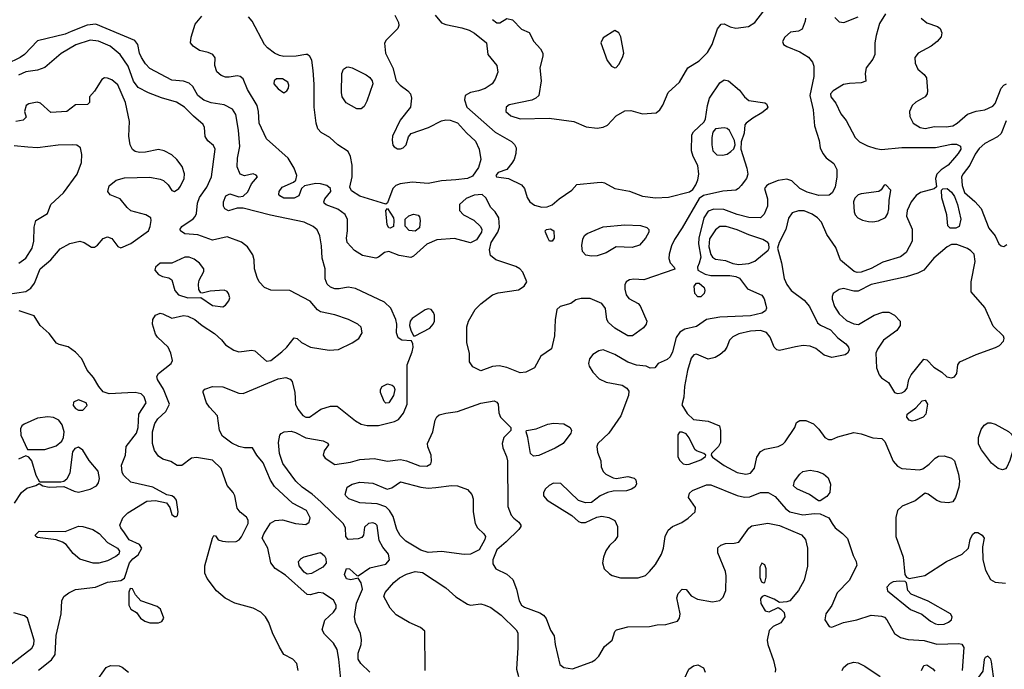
# Model space of a CAD drawing. Extents: x 1173079 to 1307053, y 522583 to 678478.
# Tile 103 of 256: x 1212552 to 1219308, y 568154 to 572615. Entities that reach past the tile are written whole.
import ezdxf

# ---------------------------------------------------------------- set-up
doc = ezdxf.new("R2010")
doc.units = 0

msp = doc.modelspace()

# ---------------------------------------------------------------- linework, layer by layer
at = {"layer": '0CON20XD'}
for points in [[(1215795, 572616.7), (1215826.1, 572593.9), (1215845.9, 572594.1), (1215895, 572623.3), (1215934.1, 572614.1), (1215995, 572550), (1216047.7, 572527.7), (1216080, 572465), (1216125.5, 572415.5), (1216141.4, 572385), (1216141.4, 572365), (1216120, 572285), (1216129.5, 572195), (1216113.3, 572095), (1216092.9, 572075), (1216065, 572061.8), (1215910.5, 572029.5), (1215890.8, 572015), (1215887.5, 571985), (1215921.2, 571955), (1215985, 571934.5), (1216185, 571939.2), (1216355, 571915.4), (1216437.9, 571877.9), (1216515, 571868.8), (1216555, 571876.2), (1216585, 571890.5), (1216645, 571954.3), (1216705, 571988.6), (1216745, 571991.1), (1216825, 571968.1), (1216918.8, 571975), (1216944.6, 571995.4), (1216965, 572028), (1217002.2, 572115), (1217080, 572185), (1217135.7, 572284.3), (1217215, 572332.2), (1217271.2, 572388.8), (1217302.5, 572445), (1217338.7, 572551.3), (1217365, 572583.3), (1217385, 572586.7), (1217426.3, 572566.3), (1217465, 572557.3), (1217553.2, 572566.8), (1217595.2, 572594.8), (1217656.7, 572675)], [(1215985, 570190.8), (1215895.4, 570225.4), (1215842.4, 570237.6), (1215795, 570232.7), (1215715, 570204.4), (1215662.2, 570232.2), (1215639.2, 570265), (1215637.5, 570325), (1215620, 570395), (1215620.8, 570505), (1215631.9, 570545), (1215676.5, 570625), (1215715, 570663.6), (1215795, 570725.4), (1215835, 570738.2), (1215975, 570760.9), (1216014.3, 570785), (1216030.6, 570815), (1216005, 570882), (1215984.4, 570905), (1215955, 570921.1), (1215818, 570965), (1215781.9, 570995), (1215774.3, 571035), (1215786, 571085), (1215833.1, 571155), (1215845, 571190), (1215838.9, 571255), (1215815, 571295.6), (1215785, 571325.7), (1215751.4, 571391.4), (1215725, 571413.6), (1215671.2, 571408.8), (1215615, 571386.2), (1215570, 571345), (1215568.8, 571305), (1215596.7, 571275), (1215668.3, 571238.3), (1215713.5, 571195), (1215721.9, 571175), (1215720, 571155), (1215686.9, 571103.1), (1215645, 571083.2), (1215535, 571112.5), (1215415, 571103.5), (1215345.6, 571074.4), (1215255, 570990), (1215235, 570980.8), (1215156.4, 570996.4), (1215085, 571023.5), (1215055, 571015.6), (1215015, 570983.3), (1214995, 570976.5), (1214903.8, 570995), (1214848.9, 571028.9), (1214798.6, 571085), (1214793.4, 571113.4), (1214800.9, 571165), (1214801.7, 571241.7), (1214785.9, 571275.9), (1214735, 571314.6), (1214655, 571342.5), (1214641.2, 571355), (1214638.8, 571365), (1214646.2, 571385), (1214685.8, 571435), (1214684.2, 571455), (1214660, 571475), (1214615, 571488.5), (1214585, 571490), (1214506.1, 571473.9), (1214486.7, 571455), (1214466.7, 571405), (1214435, 571388.8), (1214365, 571390), (1214336.7, 571405), (1214330, 571415), (1214331.2, 571435), (1214353.8, 571465), (1214431.2, 571498.8), (1214447.5, 571512.5), (1214454, 571545), (1214435.7, 571595), (1214395, 571664), (1214245, 571796), (1214194.6, 571905), (1214190, 571985), (1214180.4, 572025), (1214116.2, 572135), (1214085, 572207.5), (1214065, 572224.3), (1214045, 572228.6), (1213989.5, 572219.5), (1213965, 572220.8), (1213935, 572232), (1213905, 572256.7), (1213890.5, 572300.5), (1213893.8, 572353.8), (1213876.7, 572375), (1213845, 572389.2), (1213785, 572403.1), (1213742.2, 572432.2), (1213724.3, 572455), (1213727.8, 572495), (1213757, 572583), (1213802.3, 572637.7)], [(1215065, 571347.5), (1214885, 571402.9), (1214829.3, 571439.3), (1214817.3, 571465), (1214833.8, 571536.2), (1214833.6, 571615), (1214821.1, 571675), (1214805, 571709.2), (1214735, 571755.7), (1214679.2, 571805), (1214619.4, 571839.4), (1214596.7, 571865), (1214585.4, 571905), (1214572.4, 572015), (1214572.6, 572172.6), (1214566.2, 572265), (1214556.8, 572336.8), (1214543, 572363), (1214525.9, 572375.9), (1214515, 572376.2), (1214450, 572365), (1214365, 572361.8), (1214335, 572368.5), (1214301.4, 572385), (1214251.9, 572421.9), (1214231.5, 572445), (1214147.5, 572605), (1214122.5, 572635)], [(1215126.6, 572646.6), (1215150.8, 572595), (1215152.5, 572575), (1215146, 572555), (1215065.8, 572475), (1215055.6, 572454.4), (1215061.1, 572385), (1215095.6, 572315), (1215112.9, 572285), (1215134.2, 572195), (1215162.5, 572165), (1215215.6, 572125), (1215232.9, 572105), (1215240.6, 572075), (1215234.4, 572015), (1215161.8, 571925), (1215110, 571815), (1215107.3, 571787.3), (1215113, 571753), (1215121.1, 571741.1), (1215145, 571727.1), (1215165, 571726.9), (1215183.8, 571735), (1215204.2, 571755), (1215219.8, 571810.2), (1215237.3, 571832.7), (1215355.8, 571874.2), (1215445, 571920.5), (1215475, 571927.3), (1215504.5, 571925.5), (1215555, 571907.3), (1215616.7, 571836.7), (1215680.3, 571780.3), (1215705.2, 571725.3), (1215715.3, 571655), (1215701, 571599), (1215659.2, 571540.8), (1215625, 571524.3), (1215544.8, 571515.2), (1215445, 571508.7), (1215355, 571490.3), (1215245, 571499.7), (1215161.4, 571488.6), (1215133.5, 571475), (1215112.9, 571455), (1215075, 571357.5), (1215065, 571347.5)], [(1215401.8, 572645), (1215445, 572593.1), (1215475, 572580.5), (1215585, 572559.2), (1215635, 572542.3), (1215672, 572522), (1215754.4, 572455), (1215764.4, 572375), (1215825, 572300.8), (1215833.6, 572255), (1215814.6, 572205.4), (1215794.3, 572175), (1215745, 572141.1), (1215700, 572125), (1215644.2, 572114.2), (1215609.2, 572095), (1215604.4, 572065), (1215618.9, 572015), (1215815, 571841.5), (1215927.4, 571777.4), (1215947.4, 571757.4), (1215959.2, 571735), (1215955.8, 571695), (1215944.4, 571655.6), (1215929.7, 571630.3), (1215895, 571586.2), (1215835, 571566), (1215820, 571545), (1215823.8, 571535), (1215905, 571524.4), (1215995, 571481.1), (1216015, 571456), (1216033.8, 571393.8), (1216053, 571363), (1216085, 571340), (1216135, 571326.9), (1216170.3, 571329.7), (1216205, 571344.2), (1216252.5, 571385), (1216340.8, 571445), (1216375, 571482.5), (1216515, 571496.7), (1216545, 571499.4), (1216564.5, 571494.5), (1216635, 571454.4), (1216735, 571436.5), (1216825, 571403.5), (1216915, 571392.5), (1217004.4, 571395.6), (1217147.9, 571432.1), (1217171.4, 571448.6), (1217190.3, 571479.7), (1217205.5, 571515), (1217210.9, 571555), (1217204.1, 571614.1), (1217173.8, 571675), (1217161.2, 571715), (1217164, 571825), (1217175.8, 571844.2), (1217247.7, 571912.3), (1217258, 571935), (1217271.5, 572025), (1217285.5, 572075), (1217355, 572181.4), (1217385, 572201.4), (1217415, 572195.8), (1217491.1, 572131.1), (1217525.5, 572085), (1217555, 572059.5), (1217664.2, 572044.2), (1217676.8, 572036.8), (1217684, 572015), (1217675, 572000), (1217645, 571975.7), (1217581.1, 571938.9), (1217536.7, 571905), (1217528.3, 571891.7), (1217523.8, 571835), (1217501.2, 571775), (1217498.8, 571725), (1217541.9, 571595), (1217547.5, 571555), (1217538.2, 571525), (1217502.9, 571477.1), (1217484.6, 571455.4), (1217465.4, 571444.6), (1217376.2, 571436.2), (1217242.7, 571407.3), (1217213.3, 571386.7), (1217097.3, 571185), (1217043.8, 571105), (1217025, 571061.2), (1217007.8, 571005), (1217005.6, 570975), (1217016, 570945), (1217043.3, 570915), (1217048, 570902), (1216835, 570828.1), (1216765, 570833.3), (1216735, 570828.5), (1216712.5, 570815), (1216703.3, 570795), (1216703.6, 570763.6), (1216714.2, 570725), (1216730.3, 570700.3), (1216796.1, 570666.1), (1216809.5, 570649.5), (1216854, 570545), (1216851.2, 570525), (1216831.2, 570498.8), (1216756.8, 570443.2), (1216725, 570444), (1216635, 570495.6), (1216590.8, 570535), (1216580, 570555), (1216572.3, 570632.3), (1216546.7, 570665), (1216465, 570700), (1216405, 570700), (1216368.3, 570691.7), (1216334.5, 570665.5), (1216261.2, 570645), (1216237.1, 570625), (1216226.2, 570553.8), (1216220.9, 570445), (1216200, 570355), (1216126.5, 570303.5), (1216083.8, 570225), (1216025, 570194.2), (1215985, 570190.8)], [(1218491.9, 572655), (1218451, 572589), (1218428, 572505), (1218419, 572455), (1218419.7, 572375), (1218405.2, 572344.7), (1218359.1, 572285), (1218353.1, 572245), (1218358, 572192), (1218325, 572180), (1218245, 572176.9), (1218205, 572168.9), (1218132.5, 572125), (1218114.5, 572105), (1218116.7, 572085), (1218150.7, 572040.7), (1218185, 571967.1), (1218222.7, 571922.7), (1218285, 571805.6), (1218315, 571775.6), (1218369.3, 571749.3), (1218425, 571729.4), (1218465, 571722.5), (1218605, 571737.7), (1218835, 571737.1), (1218945, 571760.4), (1218979.6, 571759.6), (1219006.7, 571746.7), (1219008.6, 571725), (1218991.9, 571695), (1218965, 571665.7), (1218921.4, 571615), (1218875, 571583.1), (1218845, 571553.8), (1218834.4, 571525), (1218842.5, 571467.5), (1218825.8, 571454.2), (1218732.3, 571427.7), (1218702.8, 571407.2), (1218668, 571365), (1218641.2, 571305), (1218636.1, 571266.1), (1218675.5, 571175.5), (1218674.2, 571095), (1218635, 571016.2), (1218595, 570985.6), (1218475, 570950), (1218395, 570907.3), (1218325, 570880.6), (1218298.7, 570878.7), (1218277.1, 570885), (1218184.5, 570964.5), (1218151.1, 571051.1), (1218089.8, 571139.8), (1218054, 571224), (1218026.5, 571255), (1217989.3, 571279.3), (1217935, 571301.3), (1217895, 571302.9), (1217852.3, 571287.7), (1217827.6, 571252.4), (1217809.3, 571175), (1217761.9, 571085), (1217752, 571045), (1217778.5, 570945), (1217797.4, 570837.4), (1217815, 570796), (1217845, 570756), (1217935, 570688.9), (1217971.5, 570645), (1218025, 570533.8), (1218046.8, 570516.8), (1218115, 570484.4), (1218165, 570430.6), (1218219.6, 570389.6), (1218237.5, 570365), (1218243.3, 570345), (1218232.2, 570325), (1218215, 570313.1), (1218124.6, 570294.6), (1218072.3, 570312.3), (1218015, 570357.5), (1217975, 570372.5), (1217927, 570377), (1217875, 570368.2), (1217765, 570344), (1217747.7, 570347.7), (1217728, 570365), (1217702.1, 570435), (1217675, 570466.2), (1217635, 570480), (1217565, 570475.9), (1217485, 570457.9), (1217443.9, 570436.1), (1217422.5, 570415), (1217404.4, 570365), (1217388.3, 570341.7), (1217358.1, 570315), (1217324.2, 570295.8), (1217275, 570283.8), (1217195, 570318.1), (1217177.4, 570312.6), (1217158.3, 570291.7), (1217133.4, 570206.6), (1217113.6, 570095), (1217108.1, 570021.9), (1217095, 569970), (1217130.7, 569910.7), (1217175, 569870), (1217275, 569858.8), (1217352.5, 569825), (1217360, 569795), (1217359.3, 569710.7), (1217346.7, 569685), (1217297.5, 569635), (1217296.7, 569625), (1217305, 569610), (1217384.5, 569554.5), (1217475, 569504.6), (1217535, 569494.6), (1217565, 569501.5), (1217592.7, 569535), (1217608.9, 569611.1), (1217635, 569649.2), (1217663.7, 569666.3), (1217755, 569684.5), (1217789.1, 569700.9), (1217804.2, 569715), (1217870, 569815), (1217881.2, 569848.8), (1217905, 569863.3), (1217945, 569863.3), (1217998.8, 569838.8), (1218035, 569803.8), (1218076.8, 569746.8), (1218102.1, 569732.1), (1218125, 569732.9), (1218165, 569750.5), (1218275, 569779.4), (1218325, 569771.5), (1218405, 569743.3), (1218467.9, 569737.9), (1218488.1, 569718.1), (1218545, 569584.4), (1218575, 569549.5), (1218605, 569532.2), (1218725.9, 569524.1), (1218748.3, 569531.7), (1218791.7, 569561.7), (1218832.5, 569605), (1218855, 569617.5), (1218895, 569621.1), (1218946.2, 569605), (1218965.6, 569585), (1218992.2, 569495), (1219000, 569445), (1218995.6, 569405), (1218972.5, 569335), (1218955, 569303.3), (1218925, 569296.2), (1218875, 569302.5), (1218845, 569312.9), (1218785.8, 569355.8), (1218765, 569363.3), (1218695, 569310.6), (1218606.6, 569273.4), (1218574.5, 569245.5), (1218563.6, 569196.4), (1218563.8, 569065), (1218613.5, 568925), (1218626.1, 568806.1), (1218637, 568787), (1218655, 568777.5), (1218762.4, 568797.6), (1218910.8, 568895), (1219017.5, 568945), (1219062.9, 568985), (1219072.5, 569045), (1219089.7, 569080.3), (1219105, 569092.5), (1219125, 569092.9), (1219156, 569075), (1219170, 569055), (1219157.5, 568995), (1219159.8, 568905), (1219178.4, 568835), (1219211.7, 568771.7), (1219245, 568752.8), (1219315, 568745.6)], [(1217942.9, 572625), (1217941.4, 572605), (1217920.5, 572549.5), (1217895, 572536.7), (1217841.2, 572528.8), (1217801.2, 572495), (1217786.2, 572465), (1217793.3, 572445), (1217815, 572430), (1217905, 572393.8), (1217965, 572358), (1217991.9, 572321.9), (1218000, 572295), (1218000.4, 572225), (1217972.1, 572095), (1217997.1, 571995), (1218005.5, 571885), (1218038, 571785), (1218044, 571735), (1218062, 571695), (1218086.2, 571665), (1218137.5, 571627.5), (1218157.7, 571585), (1218158.9, 571535), (1218146, 571464), (1218127.1, 571425), (1218105, 571410.8), (1218035, 571408.5), (1217955, 571430), (1217905.7, 571455), (1217848.7, 571508.7), (1217815, 571520), (1217755, 571510), (1217690.8, 571485), (1217675, 571474.2), (1217663.1, 571455), (1217683.8, 571385), (1217682.5, 571335), (1217659.8, 571280.2), (1217635, 571254.4), (1217555, 571257.5), (1217475, 571277.2), (1217382.4, 571312.4), (1217315, 571313.9), (1217275, 571300), (1217246.6, 571255), (1217210.6, 571115), (1217209.4, 571075), (1217225.8, 570985), (1217215, 570941.8)], [(1218145, 572630), (1218175, 572599.4), (1218207.5, 572595), (1218304, 572635)], [(1218738, 572625), (1218775, 572592), (1218848.8, 572568.8), (1218866.7, 572555), (1218880, 572525), (1218873.6, 572496.4), (1218846.2, 572465), (1218806.6, 572433.4), (1218716, 572385), (1218693.8, 572355), (1218696.2, 572315), (1218714, 572275), (1218757.6, 572237.6), (1218772.9, 572215), (1218780.5, 572125), (1218777.5, 572105), (1218765, 572085.7), (1218701.2, 572048.8), (1218674.4, 572025), (1218657.1, 571985), (1218658.8, 571948.8), (1218682, 571905), (1218730, 571875), (1218765, 571866.4), (1218828.3, 571881.7), (1218908.5, 571878.5), (1218955, 571886.4), (1218985, 571903.3), (1219054.7, 571965.3), (1219115, 571986.2), (1219175, 571995.6), (1219229.3, 572020.7), (1219245, 572040), (1219285.6, 572144.4), (1219304.5, 572165.5), (1219322.5, 572175)], [(1214180, 569625), (1214150, 569675), (1214095, 569674.4), (1214055, 569684.4), (1214006.5, 569706.5), (1213943.5, 569755), (1213923.8, 569795), (1213909.2, 569895), (1213854, 569955), (1213834.6, 569985), (1213811.4, 570055), (1213812, 570065), (1213822.7, 570077.3), (1213874, 570096), (1213945, 570093.6), (1214055, 570049.7), (1214085, 570048.1), (1214325, 570148.8), (1214377.4, 570157.4), (1214407.3, 570147.3), (1214421.5, 570131.5), (1214438.8, 570055), (1214445, 569973.8), (1214460.7, 569940.7), (1214495, 569897.5), (1214515, 569884.6), (1214541.2, 569885), (1214618.9, 569941.1), (1214685, 569961.9), (1214730.9, 569960.9), (1214855, 569860), (1214895, 569838.5), (1214935, 569827.5), (1215015, 569828.4), (1215124.6, 569855.4), (1215150.8, 569869.2), (1215185, 569913.1), (1215209.8, 569975), (1215209.5, 570245), (1215245.4, 570334.6), (1215251.4, 570365), (1215250, 570390), (1215240.7, 570410.7), (1215175, 570413.5), (1215149.1, 570429.1), (1215137.3, 570465), (1215140, 570525), (1215133.3, 570555), (1215098.5, 570635), (1215056.1, 570676.1), (1214855, 570768.8), (1214805, 570778), (1214743.7, 570766.3), (1214715, 570767.7), (1214685, 570779.1), (1214661.7, 570798.3), (1214646.9, 570835), (1214646.9, 570905), (1214626.6, 570976.6), (1214622.4, 571062.4), (1214610.6, 571130.6), (1214592.1, 571172.1), (1214566.7, 571195), (1214505, 571224.7), (1214271.9, 571271.9), (1214085, 571321.2), (1214045, 571320), (1213985, 571301.9), (1213958.6, 571315), (1213950.9, 571335), (1213949.6, 571365), (1213965.7, 571405), (1213995, 571418.6), (1214055, 571398.5), (1214086.4, 571403.6), (1214117.7, 571432.3), (1214142.4, 571487.6), (1214182.9, 571535), (1214175, 571548.1), (1214155, 571555.4), (1214095, 571542.5), (1214065, 571554.2), (1214044.2, 571604.2), (1214046.8, 571663.2), (1214061.6, 571745), (1214053.2, 571855), (1214034.1, 571964.1), (1214011.2, 572001.2), (1213955, 572030), (1213865, 572043.9), (1213815, 572062.3), (1213774.8, 572094.8), (1213740, 572155), (1213715, 572179.4), (1213675, 572193.1), (1213595, 572200), (1213445, 572280.5), (1213415, 572312.2), (1213387.3, 572355), (1213374.6, 572385), (1213363.5, 572443.5), (1213341.5, 572471.5), (1213075, 572583.2), (1213015, 572577.9), (1212905, 572533.2), (1212865, 572516.3), (1212675, 572469.5), (1212584.5, 572375), (1212555, 572354.2), (1212461, 572309)], [(1216635, 572283.3), (1216645, 572286.7), (1216662.7, 572307.3), (1216688, 572355), (1216696, 572385), (1216677.3, 572497.3), (1216663.3, 572525), (1216635, 572540), (1216555, 572490), (1216538.6, 572455), (1216582, 572335), (1216613.3, 572295), (1216635, 572283.3)], [(1214463.5, 568145), (1214453.8, 568195), (1214426.7, 568225), (1214365, 568256.7), (1214335, 568306.7), (1214287.5, 568405), (1214262.5, 568475), (1214239.5, 568515), (1214207.6, 568547.6), (1214154.2, 568575), (1214028.1, 568608.1), (1213961.8, 568641.8), (1213902.7, 568692.7), (1213837.7, 568777.7), (1213821.2, 568815), (1213821.2, 568865), (1213874.2, 569055), (1213885, 569072.5), (1213895, 569070), (1213914.2, 569044.2), (1213943.4, 569033.4), (1213985, 569028.8), (1214037.4, 569032.6), (1214057.3, 569042.7), (1214075, 569062.9), (1214118.9, 569155), (1214119.1, 569179.1), (1214109.1, 569199.1), (1214065, 569234), (1214045, 569260), (1214029.1, 569345), (1214017.5, 569367.5), (1213975, 569416), (1213933.4, 569533.4), (1213875, 569590), (1213765, 569608.8), (1213730, 569605), (1213665, 569552.5), (1213633, 569553), (1213588.3, 569581.7), (1213535, 569597.8), (1213505, 569617.3), (1213477.1, 569657.1), (1213464, 569705), (1213463.3, 569785), (1213478.3, 569841.7), (1213500.4, 569875), (1213555.6, 569924.4), (1213580.3, 569975), (1213538.8, 570078.8), (1213497.9, 570145), (1213493.8, 570165), (1213504.5, 570185), (1213590.9, 570255), (1213599.5, 570275), (1213590, 570325), (1213570, 570365), (1213497.3, 570435), (1213483.6, 570455), (1213464.4, 570525), (1213464.5, 570555.5), (1213484.5, 570585.5), (1213515, 570600), (1213535, 570595.6), (1213595, 570564.5), (1213675, 570582.4), (1213705, 570578.9), (1213754.5, 570555), (1213805, 570513.8), (1213889.1, 570459.1), (1213937.2, 570417.2), (1213965, 570381.2), (1214021.2, 570345), (1214055, 570333.6), (1214144.6, 570345.4), (1214165, 570341.2), (1214245, 570270), (1214275, 570275.6), (1214351.4, 570335), (1214384, 570365), (1214435, 570431.2), (1214455, 570426.2), (1214485, 570398), (1214547.1, 570367.1), (1214675, 570345.3), (1214739.1, 570350.9), (1214833.8, 570396.2), (1214880, 570425), (1214902.9, 570465), (1214894.3, 570504.3), (1214873.2, 570523.2), (1214806.9, 570556.9), (1214715, 570587.9), (1214615, 570609.2), (1214595, 570622.7), (1214545, 570681.8), (1214497.9, 570707.9), (1214405, 570756), (1214275, 570757.3), (1214231.5, 570775), (1214196.2, 570815), (1214180.4, 570845), (1214162.1, 570905), (1214160.9, 570965), (1214150.8, 571000.8), (1214114.1, 571054.1), (1214075, 571087.1), (1213975, 571124.2), (1213875, 571100), (1213775, 571136.5), (1213685, 571144.4), (1213656, 571165), (1213653, 571177), (1213664, 571195), (1213742.4, 571247.6), (1213756.4, 571263.6), (1213765.6, 571285), (1213773.1, 571355), (1213786.4, 571393.6), (1213837.1, 571465), (1213867.5, 571535), (1213892.5, 571725), (1213881.7, 571751.7), (1213843, 571783), (1213825, 571812.5), (1213820, 571875), (1213812, 571895), (1213745, 571951.8), (1213683.3, 572015), (1213628.3, 572048.3), (1213525, 572077.5), (1213435, 572112.5), (1213365, 572149.1), (1213332.4, 572192.4), (1213295.3, 572295), (1213241.5, 572375), (1213173.3, 572433.3), (1213093, 572467), (1213035, 572474.1), (1212937.9, 572442.1), (1212836.8, 572383.2), (1212725, 572287.1), (1212675, 572267.7), (1212595, 572256.7), (1212545, 572234.6)], [(1214895, 572002.5), (1214865, 572002.5), (1214792.7, 572042.7), (1214765.6, 572085.6), (1214760, 572115), (1214762.5, 572245), (1214774.2, 572275), (1214795, 572289.2), (1214805, 572292), (1214833, 572283), (1214930, 572235), (1214955, 572218.6), (1214971.5, 572195), (1214974.4, 572175), (1214934.7, 572055.3), (1214915, 572018), (1214895, 572002.5)], [(1212470.9, 570729.1), (1212595, 570749.1), (1212629.1, 570770.9), (1212654.2, 570805.8), (1212691.5, 570905), (1212765, 570965.6), (1212829.5, 571040.5), (1212897, 571077), (1212965, 571094.6), (1212994.7, 571084.7), (1213045, 571052.9), (1213065, 571052), (1213085, 571066.2), (1213125, 571112.5), (1213155, 571122.9), (1213185, 571112), (1213225, 571056.7), (1213245, 571048), (1213315, 571078), (1213435, 571165.8), (1213447.5, 571195), (1213454.2, 571235), (1213451.2, 571255), (1213416.7, 571275), (1213315, 571302.9), (1213289.2, 571325), (1213241.2, 571385), (1213171.7, 571411.7), (1213156.7, 571435), (1213165.9, 571474.1), (1213215, 571513.8), (1213270.3, 571529.7), (1213445, 571533.8), (1213515, 571520.4), (1213539.5, 571509.5), (1213570.4, 571480.4), (1213595, 571442), (1213615, 571434.2), (1213644, 571455), (1213655, 571471.2), (1213679.5, 571525), (1213682.9, 571557.1), (1213666.4, 571606.4), (1213630, 571655), (1213595, 571686.9), (1213543.6, 571713.6), (1213505, 571724.3), (1213415, 571704.5), (1213375, 571701.9), (1213345, 571709.2), (1213325, 571723.8), (1213310, 571755), (1213300.8, 571815), (1213304.6, 571915), (1213277.5, 572045), (1213225, 572168), (1213185, 572200.8), (1213155, 572214), (1213135, 572216.2), (1213115, 572203.3), (1213065.8, 572124.2), (1213030, 572085), (1213030, 572045), (1213017, 572033), (1212935, 572030), (1212875, 571983.8), (1212765, 571977.5), (1212695, 572042.5), (1212671.7, 572048.3), (1212615, 572038), (1212596.2, 572025), (1212584, 571985), (1212597.5, 571945), (1212575.8, 571924.2), (1212525, 571915.7)], [(1214365, 572112.5), (1214383.9, 572126.1), (1214395.8, 572144.2), (1214398, 572165), (1214390.8, 572185), (1214355, 572207.8), (1214315, 572209.2), (1214298, 572195), (1214296, 572175), (1214325, 572140.8), (1214365, 572112.5)], [(1219319.8, 571920.2), (1219286, 571834), (1219259.9, 571810.1), (1219175, 571764.1), (1219135, 571730), (1219108, 571692), (1219072.1, 571615), (1219025, 571557.3), (1219014.7, 571535), (1219019.3, 571475), (1219035, 571429.1), (1219105, 571367.3), (1219148.2, 571318.2), (1219202.3, 571182.3), (1219245, 571130), (1219270, 571075), (1219285, 571061.9), (1219305, 571057.8), (1219325, 571071.1)], [(1217375, 571683.3), (1217405, 571691.4), (1217431.3, 571708.7), (1217451.2, 571728.8), (1217460, 571755), (1217456.2, 571785), (1217423.1, 571853.1), (1217406.8, 571866.8), (1217385, 571872.9), (1217325.9, 571864.1), (1217308.3, 571841.7), (1217300, 571805), (1217300, 571755), (1217308.8, 571715), (1217335, 571686), (1217375, 571683.3)], [(1212546, 570944), (1212595, 570977.8), (1212637.6, 571045), (1212649.2, 571095), (1212650.5, 571189.5), (1212663.3, 571235), (1212743.3, 571285), (1212766.2, 571345), (1212853.3, 571425), (1212946.5, 571555), (1212976.4, 571635), (1212979.3, 571689.3), (1212970, 571735), (1212945, 571753.1), (1212915, 571755.4), (1212815, 571753.8), (1212675, 571733.9), (1212608.5, 571738.5), (1212515, 571749.1)], [(1218405, 571226.7), (1218445, 571232.5), (1218492.7, 571257.3), (1218508.8, 571285), (1218516.2, 571315), (1218517, 571373), (1218530, 571445), (1218495, 571480), (1218482.3, 571477.7), (1218462.5, 571447.5), (1218445.6, 571434.4), (1218325, 571418.5), (1218305, 571411.1), (1218281.8, 571388.2), (1218273.2, 571365), (1218278, 571295), (1218285, 571274.4), (1218302.5, 571255), (1218335, 571239.1), (1218375, 571229.4), (1218405, 571226.7)], [(1218975, 571182.7), (1218935, 571183.6), (1218919.7, 571199.7), (1218912.8, 571275), (1218877.8, 571392.2), (1218876.4, 571443.6), (1218886.1, 571453.9), (1218915, 571455.7), (1218945, 571431.1), (1218965, 571400.5), (1218987.1, 571345), (1219010, 571245), (1218998, 571195), (1218975, 571182.7)], [(1215095, 571184.3), (1215085, 571186.2), (1215074.4, 571205), (1215063.8, 571305), (1215075, 571317.5), (1215116.7, 571255), (1215120, 571235), (1215116.7, 571195), (1215095, 571184.3)], [(1215265, 571163.6), (1215225, 571167.1), (1215196.4, 571196.4), (1215196.7, 571245), (1215221.4, 571268.6), (1215255, 571279.5), (1215285, 571272.5), (1215295, 571260), (1215300, 571235), (1215295.6, 571185), (1215265, 571163.6)], [(1216205, 571093.3), (1216187.5, 571095), (1216175, 571117.5), (1216158.8, 571155), (1216158, 571165), (1216166.7, 571175), (1216195, 571177.8), (1216216.2, 571165), (1216218.8, 571115), (1216205, 571093.3)], [(1216475, 570990), (1216436.7, 570996.7), (1216412.8, 571022.8), (1216408.8, 571065), (1216415, 571106.7), (1216427.8, 571132.2), (1216445, 571145.6), (1216555, 571192.7), (1216704, 571206), (1216811.7, 571201.7), (1216855, 571188.1), (1216868.8, 571175), (1216868, 571155), (1216846.6, 571113.4), (1216805, 571067.5), (1216755, 571051.1), (1216645, 571055.8), (1216575, 571014.4), (1216515, 570993.1), (1216475, 570990)], [(1217485, 570934.6), (1217555, 570940.4), (1217595, 570957.5), (1217687.3, 571032.7), (1217693.9, 571046.1), (1217692, 571075), (1217685, 571085.8), (1217650, 571105), (1217555, 571136.6), (1217475, 571171.3), (1217400, 571195), (1217355, 571194.6), (1217325, 571170.6), (1217285, 571110.8), (1217279.8, 571055), (1217295, 571002), (1217305, 570984.2), (1217325, 570970), (1217395, 570960.5), (1217445, 570940.9), (1217485, 570934.6)], [(1218575, 570047.3), (1218605, 570052.3), (1218625.6, 570065), (1218640.6, 570085), (1218653.3, 570145), (1218668.8, 570175), (1218755, 570284.4), (1218775, 570278.2), (1218825, 570227.9), (1218878, 570195), (1218912.8, 570162.8), (1218945.5, 570154.5), (1218965, 570162.9), (1218982.9, 570185), (1218988.6, 570245), (1219003.1, 570265), (1219115, 570316.8), (1219246.8, 570363.2), (1219275, 570378), (1219303, 570407), (1219306.9, 570425), (1219301.3, 570441.3), (1219230.5, 570510.5), (1219175, 570638), (1219080, 570745), (1219080.6, 570815), (1219108.1, 570955), (1219100.6, 571005), (1219078.5, 571028.5), (1219055, 571042.5), (1218980.9, 571070.9), (1218945, 571070.6), (1218915, 571054.7), (1218825, 570977.5), (1218755, 570893.8), (1218715, 570873.8), (1218635, 570848.2), (1218395, 570796), (1218305, 570750.4), (1218275, 570750.4), (1218205, 570770), (1218175, 570762.9), (1218134.4, 570735), (1218125.6, 570715), (1218125.5, 570695), (1218143.2, 570645), (1218174, 570595), (1218225, 570549.6), (1218275, 570525.5), (1218308, 570522), (1218415, 570585.4), (1218475, 570607.5), (1218515, 570606.7), (1218555, 570585.8), (1218592.9, 570545), (1218591.9, 570515), (1218569.4, 570480.6), (1218478, 570415), (1218436.6, 570353.4), (1218427.1, 570325), (1218430.5, 570225), (1218448.1, 570175), (1218465.7, 570155), (1218512.4, 570122.4), (1218555, 570055.6), (1218575, 570047.3)], [(1213945, 570642), (1213965, 570654), (1213987.8, 570685), (1213993.1, 570705), (1213985.4, 570735.4), (1213975, 570747.5), (1213955, 570756.5), (1213859.8, 570750.2), (1213805, 570736.2), (1213795, 570740), (1213782, 570762), (1213778, 570798), (1213783.7, 570826.3), (1213814.6, 570885), (1213815.4, 570905), (1213785, 570943.6), (1213749.6, 570969.6), (1213715, 570983.9), (1213685, 570983.9), (1213595, 570942.7), (1213515, 570941.9), (1213484.4, 570915), (1213480, 570895), (1213504, 570864), (1213531.1, 570851.1), (1213575, 570841.4), (1213595, 570828), (1213615.7, 570755), (1213642, 570725), (1213705, 570705.4), (1213795, 570707.5), (1213875, 570651.9), (1213945, 570642)], [(1217215, 570941.8), (1217202.3, 570915), (1217205.3, 570895), (1217255, 570866.4), (1217295, 570857.9), (1217425, 570857.9), (1217465, 570851.1), (1217489.8, 570839.8), (1217545.9, 570765.9), (1217645, 570722.2), (1217658.8, 570698.8), (1217672.1, 570655), (1217675.4, 570635), (1217668.9, 570615), (1217645, 570599.3), (1217565, 570582.2), (1217355, 570571.6), (1217265, 570557.2), (1217195, 570508.8), (1217115, 570490), (1217081, 570469), (1217057.1, 570432.9), (1217030.9, 570335), (1217015, 570300.6), (1216995, 570281.1), (1216933.3, 570255), (1216910, 570225), (1216877, 570223), (1216850, 570235), (1216783, 570243), (1216725, 570262.3), (1216635, 570314.7), (1216555, 570348.9), (1216525, 570341.9), (1216485, 570315.7), (1216462.5, 570285), (1216454.5, 570255), (1216459.4, 570235), (1216483.9, 570193.9), (1216528.5, 570148.5), (1216576.6, 570126.6), (1216685, 570104.5), (1216718.8, 570085), (1216732.5, 570065), (1216729.2, 570035), (1216675.4, 569894.6), (1216593.5, 569775), (1216518.6, 569705), (1216510.8, 569685), (1216516.7, 569645), (1216538.8, 569585), (1216542, 569545), (1216555, 569513.3), (1216574.3, 569494.3), (1216625, 569468), (1216645, 569464), (1216725, 569477.5), (1216767, 569467), (1216780, 569455), (1216784.2, 569425), (1216772.5, 569405), (1216750.7, 569390.7), (1216715, 569380), (1216625, 569378), (1216585, 569368.8), (1216535, 569346.2), (1216475, 569300), (1216435, 569296.7), (1216385, 569313.3), (1216265, 569430), (1216215, 569432.5), (1216185, 569416.7), (1216158.1, 569391.9), (1216145.7, 569365), (1216145.6, 569345), (1216170.8, 569315), (1216339.4, 569209.4), (1216385, 569168.8), (1216405, 569162), (1216435, 569162), (1216511.2, 569198.8), (1216545, 569205.8), (1216595, 569195.7), (1216635.8, 569175), (1216654.5, 569135), (1216652.7, 569065), (1216635, 569038.1), (1216598.9, 569005), (1216573.4, 568966.6), (1216556.5, 568925), (1216550.5, 568885), (1216563.1, 568845), (1216599.4, 568809.4), (1216618, 568798), (1216675, 568781.5), (1216795, 568782.2), (1216845, 568799.4), (1216872.9, 568825), (1216915.3, 568874.7), (1216954.6, 568945), (1216969.5, 568985), (1216980, 569065), (1217001.2, 569108.8), (1217030, 569135), (1217095, 569163.1), (1217138.8, 569191.2), (1217185.8, 569235), (1217189.2, 569265), (1217140, 569335), (1217146.8, 569363.2), (1217168.7, 569381.3), (1217265, 569420), (1217295, 569420), (1217475, 569347.8), (1217525, 569335.6), (1217561.5, 569338.5), (1217635, 569368.8), (1217687.8, 569367.8), (1217735, 569340), (1217809.5, 569255), (1217835, 569234.6), (1217925, 569215.4), (1218005, 569224.4), (1218045, 569221.4), (1218103.4, 569193.4), (1218126.9, 569155), (1218147.5, 569125), (1218197.4, 569087.4), (1218231.8, 569051.8), (1218270.4, 568935), (1218292.2, 568895), (1218296.7, 568866.7), (1218243.1, 568765), (1218160.5, 568679.5), (1218125, 568592), (1218082.2, 568535), (1218075.6, 568495), (1218105, 568449.2), (1218125, 568443.1), (1218203.4, 568476.6), (1218295, 568493.5), (1218395, 568526.4), (1218465, 568519.5), (1218485, 568511.1), (1218501.1, 568495), (1218555, 568399.2), (1218595, 568373.3), (1218648.9, 568358.9), (1218757.2, 568352.8), (1218845, 568327.8), (1218995, 568332.2), (1219015, 568327.1), (1219030.6, 568305), (1219018, 568145)], [(1217205, 570710.6), (1217183.8, 570735), (1217179.5, 570785), (1217195, 570805.5), (1217215, 570804.4), (1217248.6, 570775), (1217252.9, 570755), (1217247.5, 570735), (1217225, 570711.9), (1217205, 570710.6)], [(1212680.9, 568149.1), (1212769.8, 568220.2), (1212794.4, 568255), (1212803.1, 568386.9), (1212836.7, 568535), (1212841.4, 568625), (1212856, 568655), (1212889.8, 568680.2), (1212935, 568701.8), (1213071.2, 568718.8), (1213155, 568752.5), (1213245, 568763.8), (1213270.7, 568779.3), (1213306.2, 568885), (1213327.8, 568912.2), (1213365, 568940.8), (1213390, 568985), (1213375, 569011.2), (1213302.2, 569042.2), (1213271.2, 569091.2), (1213245.7, 569125), (1213239.2, 569145), (1213259.4, 569195), (1213295, 569228.9), (1213425, 569308.6), (1213485, 569312.9), (1213558.3, 569298.3), (1213581.2, 569265), (1213595, 569217.5), (1213615, 569203.3), (1213627, 569203), (1213635, 569210), (1213640, 569235), (1213628.8, 569315), (1213613.3, 569335), (1213595, 569345.7), (1213561.9, 569351.9), (1213465, 569403.8), (1213315, 569440), (1213265.8, 569485), (1213254.4, 569505), (1213250, 569555), (1213278, 569625), (1213282, 569685), (1213354.6, 569775), (1213364, 569815), (1213370.4, 569905), (1213419.4, 569985), (1213407.1, 570025), (1213385.4, 570045.4), (1213345, 570054.4), (1213295, 570051.5), (1213165, 570044.7), (1213125, 570060.4), (1213094.5, 570095), (1213057.9, 570157.9), (1213015, 570207.1), (1212977.8, 570285), (1212935, 570332.3), (1212885, 570367.8), (1212823.8, 570383.8), (1212804.5, 570394.5), (1212755, 570460), (1212692.2, 570515), (1212651.8, 570581.8), (1212549.2, 570615)], [(1215265, 570443.3), (1215365, 570497.1), (1215389.4, 570525), (1215398.1, 570545), (1215397.1, 570585), (1215391.4, 570605), (1215374.5, 570624.5), (1215355, 570628.9), (1215335, 570623.1), (1215245, 570562), (1215230, 570545), (1215225.9, 570515.9), (1215235, 570482.5), (1215253.6, 570443.6), (1215265, 570443.3)], [(1215065, 569980.8), (1215052.6, 569992.6), (1215026.5, 570055), (1215028.5, 570075), (1215039.4, 570095), (1215075, 570113.8), (1215108.6, 570105), (1215119.4, 570095), (1215125.5, 570075), (1215117.1, 570035), (1215085, 569984), (1215065, 569980.8)], [(1212955, 569932.9), (1212985, 569934.2), (1213015.5, 569964.5), (1213007.1, 569985), (1212956.4, 570003.6), (1212920.5, 569989.5), (1212918.6, 569965), (1212934.6, 569944.6), (1212955, 569932.9)], [(1214335.2, 569635.2), (1214328.5, 569711.5), (1214337.6, 569762.4), (1214345.6, 569774.4), (1214365.5, 569784.5), (1214415, 569788.8), (1214445, 569780.8), (1214515, 569743.5), (1214635, 569722), (1214666.4, 569706.4), (1214670, 569695), (1214641.2, 569655), (1214634.2, 569625), (1214648.8, 569605), (1214715, 569560.6), (1214822.4, 569577.6), (1214885, 569595.4), (1214985, 569601.1), (1215075, 569584.4), (1215165, 569594.6), (1215205, 569586.2), (1215295, 569551.9), (1215345, 569548), (1215373.3, 569565), (1215377.7, 569582.3), (1215376.1, 569623.9), (1215352.6, 569682.6), (1215350.6, 569705), (1215385.7, 569785), (1215402, 569865), (1215413.2, 569886.8), (1215429.1, 569900.9), (1215476.9, 569913.1), (1215555, 569923.8), (1215715, 569982.7), (1215806.5, 569996.5), (1215825, 569988), (1215836, 569975), (1215840, 569915), (1215851.2, 569885), (1215922.5, 569815), (1215922.5, 569795), (1215873.6, 569746.4), (1215862.2, 569705), (1215866.7, 569675), (1215892.9, 569615), (1215899.2, 569585), (1215901.2, 569271.2), (1215925, 569213.3), (1215941.7, 569191.7), (1215976.7, 569165), (1215990, 569145), (1215990, 569135), (1215975.9, 569114.1), (1215890.4, 569029.6), (1215825.5, 568975), (1215798.2, 568905), (1215797.5, 568877.5), (1215819.2, 568845), (1215895, 568806.7), (1215935, 568770), (1215960, 568705), (1215980, 568625), (1215995.8, 568595), (1216015, 568580.6), (1216121.2, 568541.2), (1216145.8, 568525.8), (1216164.1, 568504.1), (1216195, 568423.3), (1216218, 568385), (1216225.5, 568325), (1216258.1, 568188.1), (1216285, 568167.1), (1216345, 568158.2), (1216477.1, 568205), (1216500.9, 568219.1), (1216525, 568245.6), (1216565, 568310.8), (1216616.2, 568355), (1216635, 568413.3), (1216646.7, 568425), (1216725, 568445.6), (1216872.7, 568447.3), (1216925, 568459.2), (1216985, 568462.5), (1217065, 568483.8), (1217080, 568505), (1217083.8, 568535), (1217060, 568645), (1217068.8, 568675), (1217097.5, 568705), (1217125, 568701.2), (1217159.7, 568659.7), (1217202.5, 568635), (1217305, 568617.5), (1217355, 568625.8), (1217379.4, 568650.6), (1217397.5, 568695), (1217398.9, 568795), (1217395.5, 568825.5), (1217341.4, 568955), (1217341.3, 568988.7), (1217362.6, 569007.4), (1217395, 569018.6), (1217455, 569019.4), (1217485, 569027.1), (1217555, 569122.5), (1217575, 569138.9), (1217685, 569157.5), (1217765, 569141.5), (1217915, 569077.9), (1217943.3, 569045), (1217957.3, 568985), (1217957.1, 568862.9), (1217935, 568766.7), (1217895.8, 568695), (1217836.7, 568625), (1217815, 568616.7), (1217765, 568612.5), (1217727.5, 568635), (1217665, 568660), (1217646.4, 568653.6), (1217635, 568637.5), (1217636.2, 568605), (1217666.4, 568556.4), (1217695, 568550), (1217755, 568577.5), (1217775, 568567.5), (1217797.5, 568545), (1217802.5, 568515), (1217775, 568473.3), (1217721.7, 568448.3), (1217695, 568420), (1217680, 568355), (1217684.2, 568325), (1217723.1, 568215), (1217737.8, 568155), (1217735.6, 568135)], [(1218675, 569858.9), (1218655, 569865.8), (1218639.2, 569885), (1218640.8, 569905), (1218701.3, 569948.7), (1218745, 569997.8), (1218765, 570001.4), (1218780, 569975), (1218769.1, 569905), (1218750, 569885), (1218695, 569862.2), (1218675, 569858.9)], [(1212605, 569662.5), (1212725, 569663.3), (1212802, 569688), (1212840.3, 569719.7), (1212853.1, 569745), (1212857.5, 569785), (1212843.8, 569833.8), (1212820.8, 569865), (1212785, 569883.5), (1212745, 569887.7), (1212675, 569878.9), (1212581.8, 569838.2), (1212566.7, 569825), (1212558.2, 569805), (1212560.8, 569760.8), (1212605, 569662.5)], [(1216078, 569618), (1216056.2, 569636.2), (1216039.1, 569745), (1216026.7, 569785), (1216030, 569795), (1216095, 569805.5), (1216175, 569836.8), (1216215, 569843.8), (1216285, 569840.4), (1216330, 569815), (1216336.9, 569795), (1216333.3, 569775), (1216280.6, 569705), (1216227, 569673), (1216115, 569622.3), (1216078, 569618)], [(1219295, 569524.6), (1219265, 569532.7), (1219219.1, 569569.1), (1219151.5, 569661.5), (1219130.8, 569700.8), (1219129.6, 569745), (1219148.3, 569801.7), (1219168.6, 569831.4), (1219193.7, 569846.3), (1219215, 569847.5), (1219245, 569838.2), (1219336.8, 569786.8), (1219357.9, 569767.9), (1219372, 569742), (1219376.4, 569695), (1219345, 569586.9), (1219325, 569542.5), (1219315, 569530.9), (1219295, 569524.6)], [(1217125, 569559.4), (1217145, 569561.9), (1217225, 569592), (1217257.5, 569615), (1217260, 569625), (1217245.9, 569635.9), (1217195, 569654.2), (1217185, 569664), (1217144.5, 569744.5), (1217125, 569770), (1217098.3, 569781.7), (1217078.3, 569781.7), (1217067.5, 569765), (1217068.2, 569615), (1217079.4, 569589.4), (1217104, 569565), (1217125, 569559.4)], [(1212516.9, 569295), (1212565, 569368), (1212600.9, 569399.1), (1212663.9, 569416.1), (1212685, 569430), (1212710, 569415), (1212755, 569404), (1212855, 569408.8), (1212926.7, 569376.7), (1212955, 569370.4), (1213035, 569392), (1213078.6, 569415), (1213092.5, 569435), (1213099.1, 569465), (1213091.5, 569515), (1213027.7, 569587.7), (1212985, 569659.5), (1212955, 569678.5), (1212929.6, 569670.4), (1212913.3, 569646.7), (1212896.5, 569503.5), (1212875, 569458.8), (1212855, 569443.3), (1212835, 569438.8), (1212690, 569440), (1212664.5, 569484.5), (1212635.7, 569585), (1212615, 569610), (1212595, 569620), (1212543.8, 569596.2)], [(1214764.7, 567994.7), (1214741.6, 568225), (1214729.4, 568289.4), (1214704.5, 568334.5), (1214644, 568395), (1214628, 568425), (1214645, 568492.5), (1214705, 568546), (1214722.9, 568575), (1214724.3, 568594.3), (1214705, 568629.4), (1214635, 568677.8), (1214605, 568682.2), (1214545, 568665.6), (1214525, 568666.9), (1214375, 568800.7), (1214305.3, 568845.3), (1214274.4, 568885), (1214255.6, 568985), (1214215.6, 569055), (1214227.1, 569085), (1214273.3, 569156.7), (1214305, 569175.6), (1214355, 569180.6), (1214444.6, 569154.6), (1214515, 569148.5), (1214538.1, 569165), (1214545.5, 569195), (1214520.8, 569245), (1214424.6, 569294.6), (1214299.5, 569409.5), (1214272.6, 569452.6), (1214222.4, 569572.4), (1214180, 569625)], [(1214955.5, 568135), (1214892.7, 568195), (1214874.6, 568225), (1214875.3, 568264.7), (1214894.5, 568325), (1214896.6, 568356.6), (1214889.8, 568399.8), (1214856, 568476), (1214850, 568515), (1214861.8, 568608.2), (1214903.1, 568705), (1214895, 568748.8), (1214875, 568780), (1214825, 568768), (1214795, 568776.2), (1214780, 568805), (1214795, 568847.5), (1214815, 568843.3), (1214865, 568797.5), (1214875, 568796.7), (1214955, 568851.5), (1215065, 568875.8), (1215088.6, 568905), (1215082.5, 568945), (1215043.2, 568993.2), (1215019.5, 569039.5), (1215005, 569141.4), (1214993.3, 569153.3), (1214975, 569159.6), (1214945, 569154.4), (1214918.8, 569131.2), (1214911.2, 569075), (1214900.5, 569059.5), (1214875, 569049.2), (1214805, 569046.2), (1214790.8, 569065), (1214787.5, 569125), (1214770.6, 569155), (1214617.7, 569305), (1214557.7, 569357.7), (1214489.6, 569405), (1214446.1, 569446.1), (1214357, 569567), (1214335.2, 569635.2)], [(1218045, 569310), (1218031.7, 569311.7), (1217971.2, 569355), (1217883, 569393), (1217860.8, 569415), (1217867.5, 569445), (1217904.3, 569495), (1217925, 569511.4), (1217975, 569520.5), (1218025, 569513.5), (1218066.2, 569496.2), (1218100, 569470), (1218115.6, 569425), (1218110.9, 569369.1), (1218089.5, 569340.5), (1218045, 569310)], [(1215602.2, 568942.2), (1215445, 568962.9), (1215355, 568955.6), (1215305, 568973.1), (1215202.2, 569035), (1215162.2, 569072.2), (1215140, 569115), (1215113.8, 569203.8), (1215089.5, 569245), (1215065, 569268.9), (1215005, 569290), (1214885, 569298.1), (1214810, 569325), (1214788.8, 569345), (1214786.2, 569355), (1214800, 569405), (1214833.3, 569425), (1214885, 569438.9), (1214975, 569432.5), (1215072.2, 569392.2), (1215105, 569400.9), (1215165, 569440.4), (1215305, 569405.4), (1215355, 569398.5), (1215406.8, 569403.2), (1215515, 569416.2), (1215555, 569412.9), (1215625, 569389.4), (1215655.3, 569355.3), (1215663.8, 569325), (1215663.8, 569235), (1215676.5, 569155), (1215693.3, 569125), (1215735.6, 569085), (1215748.1, 569065), (1215743.3, 569045), (1215705.5, 568975), (1215645, 568944.7), (1215602.2, 568942.2)], [(1213095, 568883.8), (1213055.9, 568884.1), (1212965, 568910.7), (1212919.2, 568949.2), (1212870.5, 569010.5), (1212845, 569027.5), (1212802.4, 569042.4), (1212675, 569060), (1212662.5, 569065), (1212657.5, 569075), (1212685, 569102.5), (1212865, 569100.5), (1212955, 569137.3), (1212985, 569135.5), (1213053.8, 569115), (1213097.8, 569087.8), (1213155, 569026), (1213222.5, 568985), (1213236.7, 568965), (1213233.3, 568945), (1213212.3, 568927.7), (1213155, 568898.8), (1213095, 568883.8)], [(1214525, 568806.5), (1214505, 568820.5), (1214469.4, 568865), (1214465.8, 568895), (1214482.5, 568915), (1214503.1, 568926.9), (1214615.9, 568955.9), (1214642.7, 568932.7), (1214652, 568915), (1214655.9, 568884.1), (1214631.2, 568855), (1214555, 568811.1), (1214525, 568806.5)], [(1217655, 568747.5), (1217665, 568750), (1217673.6, 568786.4), (1217673.8, 568845), (1217665, 568872.5), (1217645, 568882.5), (1217630, 568855), (1217630, 568785), (1217642.5, 568755), (1217655, 568747.5)], [(1215333.1, 568145), (1215330.8, 568415), (1215301.1, 568441.1), (1215224.2, 568475), (1215135, 568528.9), (1215094.4, 568575), (1215050, 568655), (1215059.5, 568680.5), (1215119.6, 568750.4), (1215157.2, 568782.8), (1215205, 568807.5), (1215265, 568826.4), (1215315, 568820), (1215475, 568714), (1215545, 568651.5), (1215625, 568602.5), (1215645, 568594.3), (1215715, 568602.9), (1215745, 568595.6), (1215785, 568578.9), (1215855, 568525.5), (1215958.9, 568425), (1215968.9, 568405), (1215970.5, 568305), (1215960, 568155), (1215973.9, 568105)], [(1218855, 568461.8), (1218895, 568464.5), (1218925, 568477.1), (1218946, 568495), (1218950, 568515), (1218938.8, 568535), (1218785, 568622.5), (1218669.5, 568669.5), (1218646.4, 568696.4), (1218637, 568747), (1218627, 568757), (1218585, 568760), (1218546.1, 568753.9), (1218525, 568743.3), (1218501.7, 568718.3), (1218505, 568693.8), (1218665, 568564.3), (1218742.1, 568532.1), (1218801.4, 568485), (1218835, 568467.3), (1218855, 568461.8)], [(1213505, 568474.3), (1213528.3, 568481.7), (1213540.8, 568505), (1213517.9, 568567.9), (1213495, 568585.8), (1213384.2, 568624.2), (1213345.7, 568665.7), (1213325, 568707.5), (1213310.7, 568709.3), (1213301.2, 568685), (1213301.2, 568595), (1213315, 568566.7), (1213353.3, 568545), (1213381.2, 568505), (1213410, 568485), (1213445, 568474.4), (1213505, 568474.3)], [(1212474.5, 568175.5), (1212635, 568300), (1212648.8, 568325), (1212650.5, 568355), (1212605, 568505.7), (1212585, 568522.2), (1212512.4, 568542.4)], [(1218194.4, 568145), (1218204.5, 568165.5), (1218235, 568190.8), (1218275, 568203.1), (1218305, 568198.6), (1218350.8, 568175), (1218455.6, 568105.6)], [(1219101.3, 567901.3), (1219125, 567903.9), (1219163.8, 567935), (1219218.5, 568005), (1219241.2, 568055), (1219220.6, 568205), (1219214.2, 568225), (1219195, 568244), (1219176.7, 568235), (1219168.3, 568221.7), (1219159.1, 568140.9), (1219105, 568066.9), (1219065.4, 567975), (1219064.4, 567935), (1219071.5, 567921.5), (1219101.3, 567901.3)], [(1213003.8, 567966.2), (1213145, 568166), (1213175, 568180.8), (1213235, 568178.1), (1213255, 568170), (1213298, 568135)], [(1217083.4, 568026.6), (1217143.3, 568155), (1217175, 568178.5), (1217205.5, 568185.5), (1217244.6, 568164.6), (1217255.6, 568135)], [(1218738.5, 568145), (1218755, 568180), (1218775, 568184.2), (1218817.4, 568157.4), (1218831.7, 568141.7)]]:
    msp.add_lwpolyline(points, dxfattribs=at)

doc.saveas('drawing.dxf')
